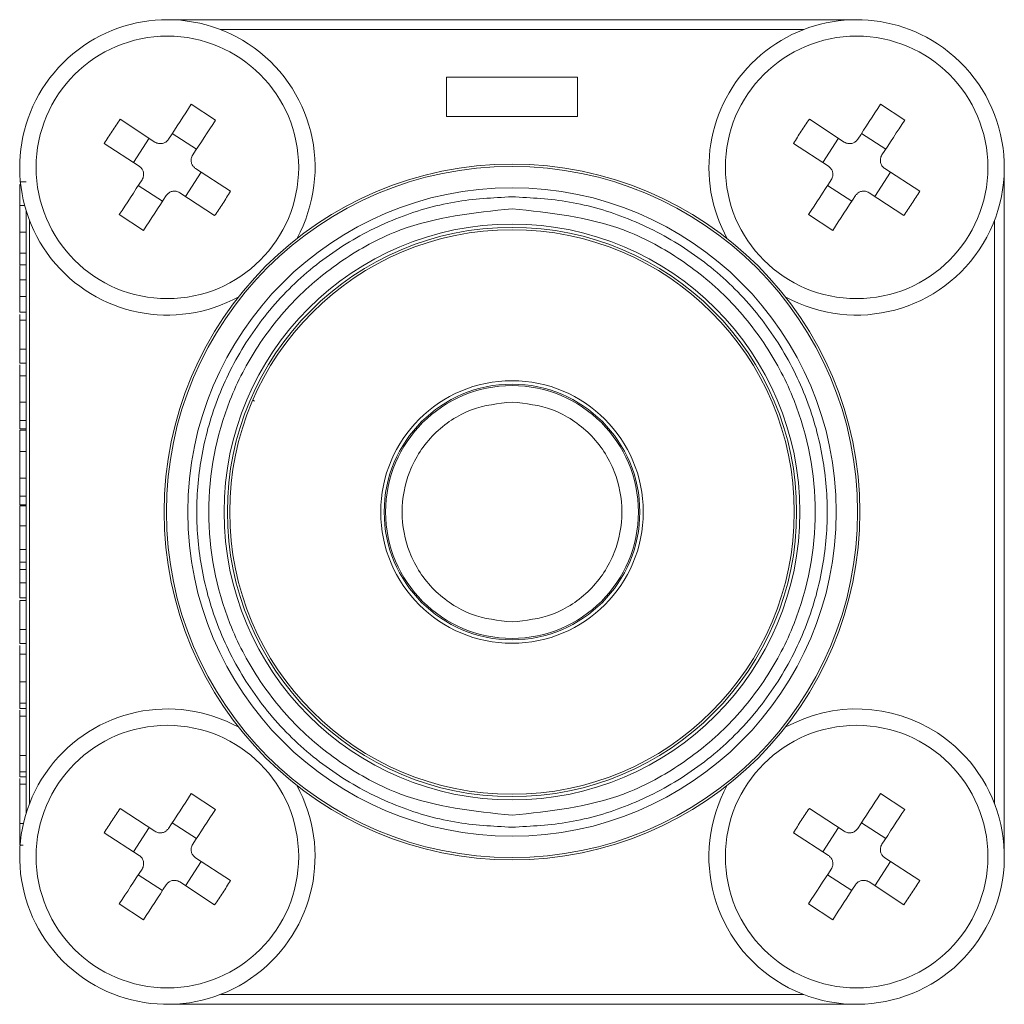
# Model space of a CAD drawing. Header units: millimetres. Extents: x -1774 to -852, y -172 to 1186.
# Tile 17 of 23: x -1242 to -1212, y 55 to 85. Entities that reach past the tile are written whole.
import ezdxf

# ---------------------------------------------------------------- set-up
doc = ezdxf.new("R2010")
doc.units = ezdxf.units.MM

msp = doc.modelspace()

# ---------------------------------------------------------------- linework, layer by layer
at = {"color": 7, "linetype": 'ByBlock', "lineweight": 5}
for p, q in [((-1216.74144, 84.99849), (-1237.74144, 84.99849)), ((-1229.24145, 83.24849), (-1229.24145, 82.0485)), ((-1229.24145, 83.24849), (-1225.24145, 83.24849)), ((-1225.24145, 82.0485), (-1225.24145, 83.24849)), ((-1236.27511, 81.93844), (-1237.01181, 82.41976)), ((-1215.27511, 81.93844), (-1216.01182, 82.41976)), ((-1238.1203, 81.27159), (-1239.18139, 81.96483)), ((-1225.24145, 82.0485), (-1229.24145, 82.0485)), ((-1217.1203, 81.27159), (-1218.18139, 81.96483)), ((-1238.77502, 80.64818), (-1238.29372, 81.38489)), ((-1237.59176, 81.53207), (-1236.85505, 81.05077)), ((-1217.77502, 80.64818), (-1217.29371, 81.38489)), ((-1216.59176, 81.53207), (-1215.85505, 81.05077)), ((-1239.66271, 81.22813), (-1238.6016, 80.53488)), ((-1218.6627, 81.22813), (-1217.60161, 80.53488)), ((-1236.88129, 80.46211), (-1235.82018, 79.76887)), ((-1215.88128, 80.46211), (-1214.82018, 79.76887)), ((-1212.24144, 59.49849), (-1212.24144, 80.4985)), ((-1236.70787, 80.34881), (-1237.18917, 79.6121)), ((-1215.70786, 80.34881), (-1216.18918, 79.6121)), ((-1242.04145, 80.06184), (-1242.24144, 80.06184)), ((-1242.24144, 79.97229), (-1242.21057, 79.97229)), ((-1237.89113, 79.46492), (-1238.62784, 79.94623)), ((-1216.89113, 79.46492), (-1217.62784, 79.94623)), ((-1237.36259, 79.7254), (-1236.3015, 79.03216)), ((-1216.3626, 79.7254), (-1215.30149, 79.03216)), ((-1242.24144, 79.33347), (-1242.08802, 79.33347)), ((-1242.04145, 79.17185), (-1242.04145, 60.82514)), ((-1239.20778, 79.05855), (-1238.47107, 78.57723)), ((-1218.20778, 79.05855), (-1217.47107, 78.57723)), ((-1242.24144, 78.52217), (-1242.04145, 78.52217)), ((-1242.24144, 77.89237), (-1242.24144, 77.88696)), ((-1242.24144, 77.88696), (-1242.04145, 77.88696)), ((-1242.24144, 77.88696), (-1242.24144, 77.5342)), ((-1242.24144, 77.5342), (-1242.04145, 77.5342)), ((-1242.24144, 77.07146), (-1242.04145, 77.07146)), ((-1242.24144, 76.56184), (-1242.04145, 76.56184)), ((-1242.24144, 76.08768), (-1242.04145, 76.08768)), ((-1242.24144, 76.02037), (-1242.24144, 75.84128)), ((-1242.24144, 75.84128), (-1242.04145, 75.84128)), ((-1242.24144, 74.95727), (-1242.04145, 74.95727)), ((-1242.24144, 74.95727), (-1242.24144, 74.52999)), ((-1242.24144, 74.52999), (-1242.04145, 74.52999)), ((-1242.24144, 74.14718), (-1242.04145, 74.14718)), ((-1242.24144, 73.34068), (-1242.04145, 73.34068)), ((-1235.08991, 73.37511), (-1235.13746, 73.40629)), ((-1242.24144, 72.79081), (-1242.04145, 72.79081)), ((-1242.24144, 72.52759), (-1242.04145, 72.52759)), ((-1242.24144, 72.49092), (-1242.04145, 72.49092)), ((-1242.24144, 71.83948), (-1242.04145, 71.83948)), ((-1242.24144, 71.03299), (-1242.04145, 71.03299)), ((-1242.24144, 70.48311), (-1242.04145, 70.48311)), ((-1242.24144, 70.21989), (-1242.04145, 70.21989)), ((-1242.24144, 70.18924), (-1242.04145, 70.18924)), ((-1242.24144, 69.57746), (-1242.04145, 69.57746)), ((-1242.24144, 68.85931), (-1242.04145, 68.85931)), ((-1242.24144, 68.46569), (-1242.04145, 68.46569)), ((-1242.24144, 68.24814), (-1242.04145, 68.24814)), ((-1242.24144, 68.24194), (-1242.24144, 67.84489)), ((-1242.04145, 67.84489), (-1242.24144, 67.84489)), ((-1242.24144, 67.38335), (-1242.24144, 67.84489)), ((-1242.24144, 67.38335), (-1242.04145, 67.38335)), ((-1242.24144, 67.30282), (-1242.04145, 67.30282)), ((-1242.24144, 66.41881), (-1242.04145, 66.41881)), ((-1242.24144, 66.41881), (-1242.24144, 65.99153)), ((-1242.24144, 65.99153), (-1242.04145, 65.99153)), ((-1242.24144, 65.6676), (-1242.04145, 65.6676)), ((-1242.04145, 64.82566), (-1242.24144, 64.82566)), ((-1242.24144, 64.16881), (-1242.04145, 64.16881)), ((-1242.24144, 64.01372), (-1242.04145, 64.01372)), ((-1242.24144, 63.95642), (-1242.24144, 63.78239)), ((-1242.24144, 63.78239), (-1242.04145, 63.78239)), ((-1242.24144, 62.58287), (-1242.04145, 62.58287)), ((-1242.04145, 62.08528), (-1242.24144, 62.08528)), ((-1242.24144, 61.92819), (-1242.04145, 61.92819)), ((-1242.24144, 61.88197), (-1242.24144, 61.70547)), ((-1242.24144, 61.70547), (-1242.04145, 61.70547)), ((-1236.27511, 60.93845), (-1237.01181, 61.41976)), ((-1215.27511, 60.93845), (-1216.01182, 61.41976)), ((-1238.1203, 60.27159), (-1239.18139, 60.96484)), ((-1217.1203, 60.27159), (-1218.18139, 60.96484)), ((-1242.24144, 60.50595), (-1242.12722, 60.50595)), ((-1238.77502, 59.64818), (-1238.29372, 60.38489)), ((-1237.59176, 60.53208), (-1236.85505, 60.05077)), ((-1217.77502, 59.64818), (-1217.29371, 60.38489)), ((-1216.59176, 60.53208), (-1215.85505, 60.05077)), ((-1242.21247, 60.00835), (-1242.24144, 60.00835)), ((-1239.66271, 60.22812), (-1238.6016, 59.53488)), ((-1218.6627, 60.22812), (-1217.60161, 59.53488)), ((-1242.24144, 59.85126), (-1242.13741, 59.85126)), ((-1236.88129, 59.46211), (-1235.82018, 58.76887)), ((-1215.88128, 59.46211), (-1214.82018, 58.76887)), ((-1236.70787, 59.34881), (-1237.18917, 58.61211)), ((-1215.70786, 59.34881), (-1216.18918, 58.61211)), ((-1237.89113, 58.46492), (-1238.62784, 58.94623)), ((-1216.89113, 58.46492), (-1217.62784, 58.94623)), ((-1237.36259, 58.72541), (-1236.3015, 58.03216)), ((-1216.3626, 58.72541), (-1215.30149, 58.03216)), ((-1239.20778, 58.05855), (-1238.47107, 57.57724)), ((-1218.20778, 58.05855), (-1217.47107, 57.57724)), ((-1237.74144, 54.9985), (-1216.74144, 54.9985))]:
    msp.add_line(p, q, dxfattribs=at)
at = {"color": 8, "linetype": 'ByBlock', "lineweight": 5}
for p, q in [((-1218.357, 84.6985), (-1236.12589, 84.6985)), ((-1241.94145, 78.88295), (-1241.94145, 61.11405)), ((-1212.54145, 61.11405), (-1212.54145, 78.88295)), ((-1236.12589, 55.2985), (-1218.357, 55.2985))]:
    msp.add_line(p, q, dxfattribs=at)
at = {"color": 7, "linetype": 'ByBlock', "lineweight": 5, "flags": 128}
for points in [[(-1237.01181, 82.41976), (-1237.09662, 82.28995), (-1237.18207, 82.15916), (-1237.2681, 82.02749), (-1237.35465, 81.895), (-1237.44168, 81.7618), (-1237.52913, 81.62795), (-1237.61694, 81.49354), (-1237.70506, 81.35865)], [(-1216.01182, 82.41976), (-1216.09663, 82.28995), (-1216.18207, 82.15916), (-1216.2681, 82.02749), (-1216.35465, 81.895), (-1216.44168, 81.7618), (-1216.52912, 81.62795), (-1216.61694, 81.49354), (-1216.70506, 81.35865)], [(-1236.96835, 80.87735), (-1236.88023, 81.01222), (-1236.79242, 81.14663), (-1236.70497, 81.28048), (-1236.61795, 81.41369), (-1236.53138, 81.54618), (-1236.44536, 81.67785), (-1236.35992, 81.80863), (-1236.27511, 81.93844)], [(-1215.96835, 80.87735), (-1215.88023, 81.01222), (-1215.79242, 81.14663), (-1215.70497, 81.28048), (-1215.61794, 81.41369), (-1215.53139, 81.54618), (-1215.44536, 81.67785), (-1215.35992, 81.80863), (-1215.27511, 81.93844)], [(-1238.51454, 80.11964), (-1238.60266, 79.98477), (-1238.69047, 79.85036), (-1238.77792, 79.71651), (-1238.86494, 79.5833), (-1238.9515, 79.45082), (-1239.03753, 79.31914), (-1239.12297, 79.18836), (-1239.20778, 79.05855)], [(-1217.51454, 80.11964), (-1217.60266, 79.98477), (-1217.69047, 79.85036), (-1217.77792, 79.71651), (-1217.86495, 79.5833), (-1217.9515, 79.45082), (-1218.03752, 79.31914), (-1218.12297, 79.18836), (-1218.20778, 79.05855)], [(-1238.47107, 78.57723), (-1238.38627, 78.70704), (-1238.30082, 78.83783), (-1238.21479, 78.96951), (-1238.12824, 79.10199), (-1238.04121, 79.2352), (-1237.95376, 79.36905), (-1237.86595, 79.50345), (-1237.77783, 79.63834)], [(-1217.47107, 78.57723), (-1217.38626, 78.70704), (-1217.30082, 78.83783), (-1217.21479, 78.96951), (-1217.12824, 79.10199), (-1217.04121, 79.2352), (-1216.95376, 79.36905), (-1216.86595, 79.50345), (-1216.77783, 79.63834)], [(-1237.01181, 61.41976), (-1237.09662, 61.28994), (-1237.18207, 61.15916), (-1237.2681, 61.02749), (-1237.35465, 60.895), (-1237.44168, 60.76179), (-1237.52913, 60.62794), (-1237.61694, 60.49353), (-1237.70506, 60.35866)], [(-1216.01182, 61.41976), (-1216.09663, 61.28994), (-1216.18207, 61.15916), (-1216.2681, 61.02749), (-1216.35465, 60.895), (-1216.44168, 60.76179), (-1216.52912, 60.62794), (-1216.61694, 60.49353), (-1216.70506, 60.35866)], [(-1236.96835, 59.87735), (-1236.88023, 60.01223), (-1236.79242, 60.14663), (-1236.70497, 60.28048), (-1236.61795, 60.41369), (-1236.53138, 60.54617), (-1236.44536, 60.67785), (-1236.35992, 60.80863), (-1236.27511, 60.93845)], [(-1215.96835, 59.87735), (-1215.88023, 60.01223), (-1215.79242, 60.14663), (-1215.70497, 60.28048), (-1215.61794, 60.41369), (-1215.53139, 60.54617), (-1215.44536, 60.67785), (-1215.35992, 60.80863), (-1215.27511, 60.93845)], [(-1238.51454, 59.11965), (-1238.60266, 58.98477), (-1238.69047, 58.85036), (-1238.77792, 58.71651), (-1238.86494, 58.5833), (-1238.9515, 58.45082), (-1239.03753, 58.31914), (-1239.12297, 58.18836), (-1239.20778, 58.05855)], [(-1217.51454, 59.11965), (-1217.60266, 58.98477), (-1217.69047, 58.85036), (-1217.77792, 58.71651), (-1217.86495, 58.5833), (-1217.9515, 58.45082), (-1218.03752, 58.31914), (-1218.12297, 58.18836), (-1218.20778, 58.05855)], [(-1238.47107, 57.57724), (-1238.38627, 57.70705), (-1238.30082, 57.83783), (-1238.21479, 57.96951), (-1238.12824, 58.10199), (-1238.04121, 58.2352), (-1237.95376, 58.36905), (-1237.86595, 58.50345), (-1237.77783, 58.63834)], [(-1217.47107, 57.57724), (-1217.38626, 57.70705), (-1217.30082, 57.83783), (-1217.21479, 57.96951), (-1217.12824, 58.10199), (-1217.04121, 58.2352), (-1216.95376, 58.36905), (-1216.86595, 58.50345), (-1216.77783, 58.63834)]]:
    msp.add_lwpolyline(points, dxfattribs=at)
at = {"color": 7, "linetype": 'ByBlock', "lineweight": 5}
for centre, radius in [((-1237.74144, 80.4985), 4), ((-1216.74144, 80.4985), 4), ((-1227.24144, 69.9985), 10.6), ((-1227.24144, 69.9985), 10.53105), ((-1227.24144, 69.9985), 9.87918), ((-1227.24144, 69.9985), 8.77143), ((-1227.24144, 69.9985), 8.67237), ((-1227.24144, 69.9985), 8.6), ((-1227.24144, 69.9985), 4), ((-1227.24144, 69.9985), 3.89443), ((-1227.24144, 69.9985), 3.85), ((-1237.74144, 59.4985), 4), ((-1216.74144, 59.4985), 4)]:
    msp.add_circle(centre, radius, dxfattribs=at)
for centre, radius, start, end in [((-1237.74144, 80.4985), 4.5, 56.84238, 298.882103), ((-1216.74144, 80.4985), 4.5, 56.84238, 208.882103), ((-1237.74144, 80.4985), 4.5, 331.117897, 56.84238), ((-1216.74144, 80.4985), 4.5, 241.117897, 56.84238), ((-1227.24144, 69.9985), 3.85, 0, 90), ((-1227.24144, 69.9985), 3.85, 270, 0), ((-1237.74144, 59.4985), 4.5, 61.117897, 28.882103), ((-1216.74144, 59.4985), 4.5, 56.84238, 118.882103), ((-1216.74144, 59.4985), 4.5, 151.117897, 56.84238)]:
    msp.add_arc(centre, radius, start, end, dxfattribs=at)
for points, knots in [([(-1239.18139, 81.96483), (-1239.2648, 81.84413), (-1239.43162, 81.60273), (-1239.58568, 81.353), (-1239.66271, 81.22813)], [0, 0, 0, 0, 0.50000057, 1, 1, 1, 1]), ([(-1218.18139, 81.96483), (-1218.2648, 81.84413), (-1218.43162, 81.60273), (-1218.58567, 81.353), (-1218.6627, 81.22813)], [0, 0, 0, 0, 0.4999982, 1, 1, 1, 1]), ([(-1237.70506, 81.35865), (-1237.72609, 81.33242), (-1237.76815, 81.27995), (-1237.85994, 81.23288), (-1237.9599, 81.21736), (-1238.0507, 81.23265), (-1238.09994, 81.2602), (-1238.1203, 81.27159)], [0, 0, 0, 0, 0.213608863, 0.427290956, 0.639457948, 0.850961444, 1, 1, 1, 1]), ([(-1216.70506, 81.35865), (-1216.72609, 81.33242), (-1216.76815, 81.27995), (-1216.85994, 81.23288), (-1216.9599, 81.21736), (-1217.05069, 81.23266), (-1217.09994, 81.2602), (-1217.1203, 81.27159)], [0, 0, 0, 0, 0.213609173, 0.427291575, 0.639458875, 0.850947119, 1, 1, 1, 1]), ([(-1236.88129, 80.46211), (-1236.90752, 80.48314), (-1236.95999, 80.5252), (-1237.00705, 80.617), (-1237.02259, 80.71695), (-1237.00729, 80.80775), (-1236.97974, 80.85699), (-1236.96835, 80.87735)], [0, 0, 0, 0, 0.213608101, 0.427303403, 0.639456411, 0.850961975, 1, 1, 1, 1]), ([(-1215.88128, 80.46211), (-1215.90752, 80.48314), (-1215.96, 80.52519), (-1216.00705, 80.617), (-1216.02259, 80.71695), (-1216.00728, 80.80775), (-1215.97973, 80.85699), (-1215.96835, 80.87735)], [0, 0, 0, 0, 0.2136188, 0.42730578, 0.63945791, 0.85096259, 1, 1, 1, 1]), ([(-1238.6016, 80.53488), (-1238.57537, 80.51385), (-1238.5229, 80.47179), (-1238.47583, 80.38), (-1238.4603, 80.28005), (-1238.47561, 80.18925), (-1238.50315, 80.14), (-1238.51454, 80.11964)], [0, 0, 0, 0, 0.21360805, 0.42728933, 0.63945795, 0.8509479, 1, 1, 1, 1]), ([(-1217.60161, 80.53488), (-1217.57537, 80.51385), (-1217.5229, 80.47179), (-1217.47584, 80.38), (-1217.4603, 80.28005), (-1217.47561, 80.18925), (-1217.50315, 80.14), (-1217.51454, 80.11964)], [0, 0, 0, 0, 0.21360805, 0.42728933, 0.63945795, 0.8509479, 1, 1, 1, 1]), ([(-1242.24144, 79.97229), (-1242.24144, 79.92342), (-1242.24144, 79.82856), (-1242.24144, 79.61196), (-1242.24144, 79.42732), (-1242.24144, 79.33347)], [0, 0, 0, 0, 0.3432979, 0.66623734, 1, 1, 1, 1]), ([(-1237.77783, 79.63834), (-1237.7568, 79.66457), (-1237.71474, 79.71704), (-1237.62295, 79.7641), (-1237.52299, 79.77964), (-1237.43219, 79.76434), (-1237.38295, 79.73679), (-1237.36259, 79.7254)], [0, 0, 0, 0, 0.213608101, 0.427303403, 0.639456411, 0.850961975, 1, 1, 1, 1]), ([(-1227.24144, 60.39346), (-1227.82727, 60.42462), (-1229.03402, 60.48881), (-1230.82415, 61.0232), (-1232.54555, 61.90932), (-1234.08162, 63.15865), (-1235.32939, 64.69431), (-1236.22114, 66.41581), (-1236.7358, 68.20592), (-1236.90022, 69.9985), (-1236.7358, 71.79107), (-1236.22114, 73.58118), (-1235.32939, 75.30268), (-1234.08162, 76.83834), (-1232.54555, 78.08767), (-1230.82415, 78.97379), (-1229.03402, 79.50819), (-1227.82727, 79.57238), (-1227.24144, 79.60354)], [0, 0, 0, 0, 0.05825808, 0.12000583, 0.18432049, 0.25000006, 0.31567963, 0.37999429, 0.44174204, 0.49999988, 0.55825796, 0.62000571, 0.68432037, 0.74999994, 0.81567951, 0.87999417, 0.94174192, 1, 1, 1, 1]), ([(-1236.3015, 79.03216), (-1236.21809, 79.15286), (-1236.05127, 79.39426), (-1235.89721, 79.644), (-1235.82018, 79.76887)], [0, 0, 0, 0, 0.500004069, 1, 1, 1, 1]), ([(-1227.24144, 79.60354), (-1226.65562, 79.57238), (-1225.44887, 79.50819), (-1223.65874, 78.97379), (-1221.93735, 78.08767), (-1220.40127, 76.83834), (-1219.1535, 75.30268), (-1218.26174, 73.58119), (-1217.7471, 71.79107), (-1217.58267, 69.9985), (-1217.7471, 68.20592), (-1218.26174, 66.41581), (-1219.1535, 64.69431), (-1220.40127, 63.15865), (-1221.93735, 61.90932), (-1223.65874, 61.0232), (-1225.44887, 60.48881), (-1226.65562, 60.42462), (-1227.24144, 60.39346)], [0, 0, 0, 0, 0.05825786, 0.12000563, 0.18432032, 0.24999992, 0.31567951, 0.37999431, 0.44174202, 0.50000012, 0.55825798, 0.62000569, 0.68432049, 0.75000008, 0.81567968, 0.87999437, 0.94174214, 1, 1, 1, 1]), ([(-1216.77783, 79.63834), (-1216.7568, 79.66457), (-1216.71474, 79.71704), (-1216.62295, 79.76411), (-1216.52299, 79.77964), (-1216.4322, 79.76434), (-1216.38295, 79.73679), (-1216.3626, 79.7254)], [0, 0, 0, 0, 0.21361951, 0.42730153, 0.63945523, 0.85096149, 1, 1, 1, 1]), ([(-1215.30149, 79.03216), (-1215.21809, 79.15286), (-1215.05127, 79.39427), (-1214.89721, 79.644), (-1214.82018, 79.76887)], [0, 0, 0, 0, 0.5000017, 1, 1, 1, 1]), ([(-1242.24144, 79.33347), (-1242.24144, 79.22695), (-1242.24144, 79.05077), (-1242.24144, 78.77191), (-1242.24144, 78.60574), (-1242.24144, 78.52217)], [0, 0, 0, 0, 0.43185382, 0.71429961, 1, 1, 1, 1]), ([(-1227.24144, 79.23978), (-1228.40388, 79.11633), (-1230.19207, 78.92643), (-1232.34422, 77.77406), (-1233.82269, 76.58138), (-1235.02306, 75.10086), (-1236.13936, 72.94934), (-1236.70594, 69.9985), (-1236.13935, 67.04765), (-1235.02306, 64.89614), (-1233.82269, 63.41562), (-1232.34422, 62.22292), (-1230.19207, 61.07057), (-1228.40388, 60.88066), (-1227.24144, 60.75722)], [0, 0, 0, 0, 0.11972846, 0.18418033, 0.25000004, 0.31581955, 0.38027165, 0.5000001, 0.61972831, 0.68418041, 0.74999992, 0.81581979, 0.88027154, 1, 1, 1, 1]), ([(-1227.24144, 60.75722), (-1226.07901, 60.88067), (-1224.29081, 61.07057), (-1222.13866, 62.22292), (-1220.6602, 63.41562), (-1219.45982, 64.89613), (-1218.34353, 67.04765), (-1217.77696, 69.9985), (-1218.34353, 72.94934), (-1219.45982, 75.10086), (-1220.6602, 76.58137), (-1222.13867, 77.77406), (-1224.29081, 78.92643), (-1226.07901, 79.11633), (-1227.24144, 79.23978)], [0, 0, 0, 0, 0.11972848, 0.18418024, 0.24999992, 0.31581961, 0.38027172, 0.4999999, 0.61972833, 0.68418043, 0.75000012, 0.81581964, 0.88027152, 1, 1, 1, 1]), ([(-1242.24144, 78.52217), (-1242.24144, 78.4582), (-1242.24144, 78.32321), (-1242.24144, 78.11098), (-1242.24144, 77.96195), (-1242.24144, 77.88696)], [0, 0, 0, 0, 0.30914717, 0.65236399, 1, 1, 1, 1]), ([(-1242.24144, 77.50835), (-1242.24144, 77.48302), (-1242.24144, 77.39651), (-1242.24144, 77.26354), (-1242.24144, 77.13438), (-1242.24144, 77.09163), (-1242.24144, 77.07146)], [0, 0, 0, 0, 0.124942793, 0.426649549, 0.729452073, 1, 1, 1, 1]), ([(-1242.24144, 77.07146), (-1242.24144, 77.02368), (-1242.24144, 76.92748), (-1242.24144, 76.75404), (-1242.24144, 76.62646), (-1242.24144, 76.56184)], [0, 0, 0, 0, 0.32739722, 0.6592583, 1, 1, 1, 1]), ([(-1242.24144, 76.56184), (-1242.24144, 76.49802), (-1242.24144, 76.38929), (-1242.24144, 76.22955), (-1242.24144, 76.13514), (-1242.24144, 76.08768)], [0, 0, 0, 0, 0.414036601, 0.705464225, 1, 1, 1, 1]), ([(-1242.24144, 75.84128), (-1242.24144, 75.73085), (-1242.24144, 75.5094), (-1242.24144, 75.19229), (-1242.24144, 75.00742), (-1242.24144, 74.95727)], [0, 0, 0, 0, 0.420266, 0.84273439, 1, 1, 1, 1]), ([(-1242.24144, 74.14718), (-1242.24144, 74.25732), (-1242.24144, 74.38035), (-1242.24144, 74.46947), (-1242.24144, 74.47881)], [0, 0, 0, 0, 0.89521636, 1, 1, 1, 1]), ([(-1242.24144, 73.34068), (-1242.24144, 73.47577), (-1242.24144, 73.68666), (-1242.24144, 73.95281), (-1242.24144, 74.08194), (-1242.24144, 74.14718)], [0, 0, 0, 0, 0.46853969, 0.73147684, 1, 1, 1, 1]), ([(-1242.24144, 72.79081), (-1242.24144, 72.84737), (-1242.24144, 72.94647), (-1242.24144, 73.13715), (-1242.24144, 73.26423), (-1242.24144, 73.34068)], [0, 0, 0, 0, 0.346351, 0.60673945, 1, 1, 1, 1]), ([(-1227.24144, 73.3485), (-1227.66269, 73.30351), (-1228.31304, 73.23404), (-1229.09398, 72.81696), (-1229.62622, 72.38411), (-1230.062, 71.85103), (-1230.46587, 71.07034), (-1230.67276, 69.9985), (-1230.46591, 68.92683), (-1230.06209, 68.14612), (-1229.62648, 67.61312), (-1229.09413, 67.18013), (-1228.31322, 66.76297), (-1227.66269, 66.69349), (-1227.24144, 66.6485)], [0, 0, 0, 0, 0.11972194, 0.18483515, 0.25000027, 0.31511384, 0.38027829, 0.50000036, 0.61972173, 0.68483495, 0.75000017, 0.81511329, 0.88027806, 1, 1, 1, 1]), ([(-1227.24144, 66.6485), (-1226.8202, 66.69349), (-1226.16985, 66.76295), (-1225.38891, 67.18003), (-1224.85666, 67.61287), (-1224.42089, 68.14596), (-1224.01701, 68.92665), (-1223.81014, 69.99849), (-1224.01697, 71.07017), (-1224.42079, 71.85087), (-1224.85641, 72.38386), (-1225.38876, 72.81686), (-1226.16967, 73.23402), (-1226.8202, 73.3035), (-1227.24144, 73.3485)], [0, 0, 0, 0, 0.11972131, 0.1848352, 0.24999991, 0.31511361, 0.38027843, 0.49999974, 0.61972175, 0.68483501, 0.74999972, 0.81511387, 0.88027869, 1, 1, 1, 1]), ([(-1242.24144, 72.52759), (-1242.24144, 72.54337), (-1242.24144, 72.57121), (-1242.24144, 72.64833), (-1242.24144, 72.73695), (-1242.24144, 72.79081)], [0, 0, 0, 0, 0.33935301, 0.59854455, 1, 1, 1, 1]), ([(-1242.24144, 71.83948), (-1242.24144, 71.9454), (-1242.24144, 72.12406), (-1242.24144, 72.34751), (-1242.24144, 72.4368), (-1242.24144, 72.49092)], [0, 0, 0, 0, 0.36452859, 0.61486731, 1, 1, 1, 1]), ([(-1242.24144, 71.03299), (-1242.24144, 71.16808), (-1242.24144, 71.37897), (-1242.24144, 71.64512), (-1242.24144, 71.77424), (-1242.24144, 71.83948)], [0, 0, 0, 0, 0.46854317, 0.731482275, 1, 1, 1, 1]), ([(-1242.24144, 70.48311), (-1242.24144, 70.53968), (-1242.24144, 70.63877), (-1242.24144, 70.82946), (-1242.24144, 70.95653), (-1242.24144, 71.03299)], [0, 0, 0, 0, 0.34635809, 0.60673124, 1, 1, 1, 1]), ([(-1242.24144, 70.21989), (-1242.24144, 70.23568), (-1242.24144, 70.26352), (-1242.24144, 70.34064), (-1242.24144, 70.42926), (-1242.24144, 70.48311)], [0, 0, 0, 0, 0.33935568, 0.59854926, 1, 1, 1, 1]), ([(-1242.24144, 70.18924), (-1242.24144, 70.13837), (-1242.24144, 70.05199), (-1242.24144, 69.8402), (-1242.24144, 69.67283), (-1242.24144, 69.57746)], [0, 0, 0, 0, 0.38127491, 0.64742291, 1, 1, 1, 1]), ([(-1242.24144, 69.57746), (-1242.24144, 69.52271), (-1242.24144, 69.41312), (-1242.24144, 69.18023), (-1242.24144, 68.98631), (-1242.24144, 68.85931)], [0, 0, 0, 0, 0.256294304, 0.512970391, 1, 1, 1, 1]), ([(-1242.24144, 68.85931), (-1242.24144, 68.82599), (-1242.24144, 68.75933), (-1242.24144, 68.62714), (-1242.24144, 68.53002), (-1242.24144, 68.46569)], [0, 0, 0, 0, 0.2523184, 0.50471226, 1, 1, 1, 1]), ([(-1242.24144, 68.46569), (-1242.24144, 68.43423), (-1242.24144, 68.37984), (-1242.24144, 68.3074), (-1242.24144, 68.26798), (-1242.24144, 68.24814)], [0, 0, 0, 0, 0.40518977, 0.7005717, 1, 1, 1, 1]), ([(-1242.24144, 67.30282), (-1242.24144, 67.19239), (-1242.24144, 66.97094), (-1242.24144, 66.65383), (-1242.24144, 66.46896), (-1242.24144, 66.41881)], [0, 0, 0, 0, 0.420266, 0.84273439, 1, 1, 1, 1]), ([(-1242.24144, 65.93073), (-1242.24144, 65.91744), (-1242.24144, 65.84153), (-1242.24144, 65.74623), (-1242.24144, 65.6676)], [0, 0, 0, 0, 0.17500078, 1, 1, 1, 1]), ([(-1242.24144, 65.6676), (-1242.24144, 65.55353), (-1242.24144, 65.3246), (-1242.24144, 65.02569), (-1242.24144, 64.85834), (-1242.24144, 64.82566)], [0, 0, 0, 0, 0.44419426, 0.89145794, 1, 1, 1, 1]), ([(-1242.24144, 64.82566), (-1242.24144, 64.759), (-1242.24144, 64.59601), (-1242.24144, 64.35574), (-1242.24144, 64.22708), (-1242.24144, 64.16881)], [0, 0, 0, 0, 0.274594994, 0.671468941, 1, 1, 1, 1]), ([(-1242.24144, 64.16881), (-1242.24144, 64.13099), (-1242.24144, 64.04722), (-1242.24144, 64.00163), (-1242.24144, 64.01376), (-1242.24144, 64.01378)], [0, 0, 0, 0, 0.45111826, 0.99932489, 1, 1, 1, 1]), ([(-1242.24144, 63.78239), (-1242.24144, 63.7247), (-1242.24144, 63.60936), (-1242.24144, 63.2776), (-1242.24144, 62.92655), (-1242.24144, 62.67489), (-1242.24144, 62.58287)], [0, 0, 0, 0, 0.259387, 0.51851743, 0.82394037, 1, 1, 1, 1]), ([(-1242.24144, 62.58287), (-1242.24144, 62.53283), (-1242.24144, 62.40657), (-1242.24144, 62.22809), (-1242.24144, 62.12765), (-1242.24144, 62.08528)], [0, 0, 0, 0, 0.27511615, 0.69415587, 1, 1, 1, 1]), ([(-1242.24144, 62.08528), (-1242.24144, 62.04381), (-1242.24144, 61.9602), (-1242.24144, 61.91875), (-1242.24144, 61.92832), (-1242.24144, 61.92837)], [0, 0, 0, 0, 0.49474651, 0.99749467, 1, 1, 1, 1]), ([(-1242.24144, 61.70547), (-1242.24144, 61.64777), (-1242.24144, 61.53244), (-1242.24144, 61.20068), (-1242.24144, 60.84962), (-1242.24144, 60.59797), (-1242.24144, 60.50595)], [0, 0, 0, 0, 0.259387, 0.51851743, 0.82394037, 1, 1, 1, 1]), ([(-1239.18139, 60.96484), (-1239.2648, 60.84413), (-1239.43162, 60.60273), (-1239.58568, 60.35299), (-1239.66271, 60.22812)], [0, 0, 0, 0, 0.500004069, 1, 1, 1, 1]), ([(-1218.18139, 60.96484), (-1218.2648, 60.84413), (-1218.43161, 60.60273), (-1218.58567, 60.35299), (-1218.6627, 60.22812)], [0, 0, 0, 0, 0.5000017, 1, 1, 1, 1]), ([(-1242.24144, 60.50595), (-1242.24144, 60.45591), (-1242.24144, 60.32965), (-1242.24144, 60.15117), (-1242.24144, 60.05073), (-1242.24144, 60.00835)], [0, 0, 0, 0, 0.27511615, 0.69415587, 1, 1, 1, 1]), ([(-1237.70506, 60.35866), (-1237.72609, 60.33242), (-1237.76815, 60.27995), (-1237.85994, 60.23289), (-1237.9599, 60.21735), (-1238.0507, 60.23266), (-1238.09994, 60.2602), (-1238.1203, 60.27159)], [0, 0, 0, 0, 0.21360774, 0.42728871, 0.63945702, 0.85096223, 1, 1, 1, 1]), ([(-1216.70506, 60.35866), (-1216.72609, 60.33242), (-1216.76815, 60.27995), (-1216.85994, 60.23289), (-1216.9599, 60.21735), (-1217.05069, 60.23266), (-1217.09994, 60.2602), (-1217.1203, 60.27159)], [0, 0, 0, 0, 0.21360805, 0.42728933, 0.63945795, 0.8509479, 1, 1, 1, 1]), ([(-1242.24144, 60.00835), (-1242.24144, 59.96688), (-1242.24144, 59.88328), (-1242.24144, 59.84183), (-1242.24144, 59.8514), (-1242.24144, 59.85144)], [0, 0, 0, 0, 0.49474651, 0.99749467, 1, 1, 1, 1]), ([(-1236.88129, 59.46211), (-1236.90752, 59.48314), (-1236.95999, 59.5252), (-1237.00706, 59.61699), (-1237.02259, 59.71695), (-1237.00728, 59.80774), (-1236.97974, 59.85699), (-1236.96835, 59.87735)], [0, 0, 0, 0, 0.21360805, 0.42728933, 0.63945795, 0.8509479, 1, 1, 1, 1]), ([(-1215.88128, 59.46211), (-1215.90752, 59.48314), (-1215.95999, 59.5252), (-1216.00705, 59.617), (-1216.02259, 59.71695), (-1216.00728, 59.80774), (-1215.97973, 59.85699), (-1215.96835, 59.87735)], [0, 0, 0, 0, 0.213618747, 0.427291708, 0.639459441, 0.85094852, 1, 1, 1, 1]), ([(-1238.6016, 59.53488), (-1238.57537, 59.51386), (-1238.5229, 59.4718), (-1238.47584, 59.38), (-1238.4603, 59.28004), (-1238.4756, 59.18925), (-1238.50315, 59.14), (-1238.51454, 59.11965)], [0, 0, 0, 0, 0.213608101, 0.427303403, 0.639456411, 0.850961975, 1, 1, 1, 1]), ([(-1217.60161, 59.53488), (-1217.57537, 59.51386), (-1217.5229, 59.4718), (-1217.47584, 59.38), (-1217.4603, 59.28004), (-1217.47561, 59.18925), (-1217.50315, 59.14), (-1217.51454, 59.11965)], [0, 0, 0, 0, 0.213608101, 0.427303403, 0.639456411, 0.850961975, 1, 1, 1, 1]), ([(-1237.77783, 58.63834), (-1237.7568, 58.66457), (-1237.71474, 58.71704), (-1237.62295, 58.76411), (-1237.52299, 58.77963), (-1237.43219, 58.76434), (-1237.38295, 58.73679), (-1237.36259, 58.72541)], [0, 0, 0, 0, 0.213609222, 0.427305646, 0.639457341, 0.850961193, 1, 1, 1, 1]), ([(-1236.3015, 58.03216), (-1236.21809, 58.15286), (-1236.05127, 58.39426), (-1235.89721, 58.644), (-1235.82018, 58.76887)], [0, 0, 0, 0, 0.50000057, 1, 1, 1, 1]), ([(-1216.77783, 58.63834), (-1216.7568, 58.66457), (-1216.71474, 58.71704), (-1216.62295, 58.76411), (-1216.52299, 58.77963), (-1216.4322, 58.76434), (-1216.38295, 58.73679), (-1216.3626, 58.72541)], [0, 0, 0, 0, 0.21362063, 0.42730378, 0.63945616, 0.85096071, 1, 1, 1, 1]), ([(-1215.30149, 58.03216), (-1215.21808, 58.15286), (-1215.05127, 58.39426), (-1214.89721, 58.644), (-1214.82018, 58.76887)], [0, 0, 0, 0, 0.4999982, 1, 1, 1, 1])]:
    msp.add_open_spline(points, degree=3, knots=knots, dxfattribs=at)

doc.saveas('drawing.dxf')
